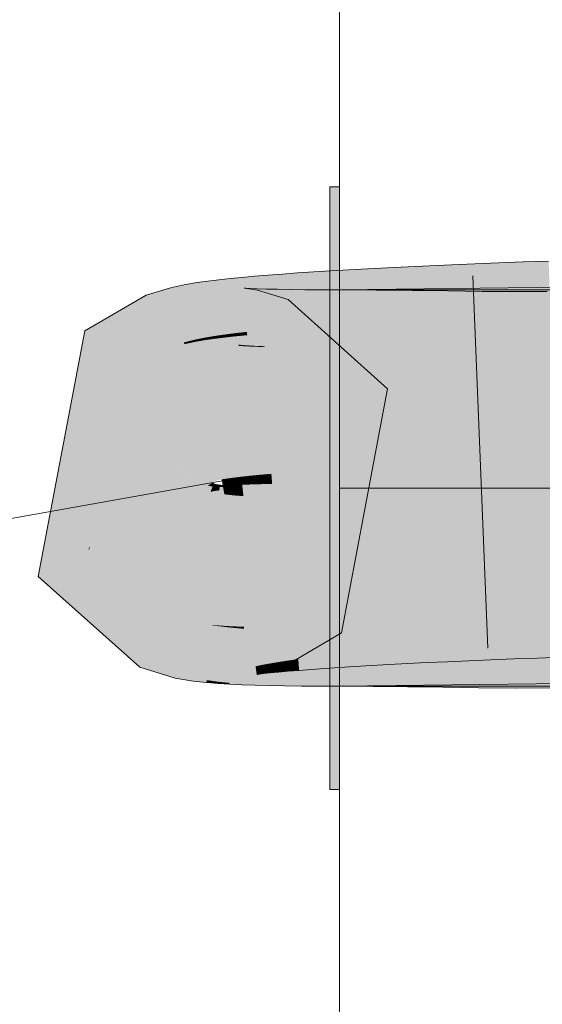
# Model space of a CAD drawing. Extents: x -620 to 300, y 62 to 1162.
# Tile 175 of 256: x 175.58 to 175.91, y 828.401 to 829.022. Entities that reach past the tile are written whole.
import ezdxf
from ezdxf.lldxf.tags import DXFTag

# ---------------------------------------------------------------- set-up
doc = ezdxf.new("R2010")
doc.units = 0
doc.layers.get('0').update_dxf_attribs({"lineweight": 13})
doc.layers.add('E_Detail_Linie_Text_Bem', color=7, linetype='Continuous', lineweight=13)
doc.layers.add('E_Leerrohr 25-A06G955E8I', color=7, linetype='Continuous', lineweight=9, true_color=0xff8000)
doc.layers.add('E_Leerrohr 25-Shading', color=7, linetype='Continuous', lineweight=9, true_color=0xff8000)
tags = doc.linetypes.add('STRICHPUNKT2-A06G955F8I', pattern=[12.7, 6.35, -3.175, 0, -3.175]).pattern_tags.tags
tags[10:11] = [DXFTag(74, 4), DXFTag(75, 0), DXFTag(340, '0'), DXFTag(46, 0.0), DXFTag(50, 0.0), DXFTag(44, 0.0), DXFTag(45, 0.0)]
tags[8:9] = [DXFTag(74, 4), DXFTag(75, 0), DXFTag(340, '0'), DXFTag(46, 0.0), DXFTag(50, 0.0), DXFTag(44, 0.0), DXFTag(45, 0.0)]
tags[6:7] = [DXFTag(74, 4), DXFTag(75, 0), DXFTag(340, '0'), DXFTag(46, 0.0), DXFTag(50, 0.0), DXFTag(44, 0.0), DXFTag(45, 0.0)]
tags[4:5] = [DXFTag(74, 4), DXFTag(75, 0), DXFTag(340, '0'), DXFTag(46, 0.0), DXFTag(50, 0.0), DXFTag(44, 0.0), DXFTag(45, 0.0)]

# ---------------------------------------------------------------- blocks, each defined once
blk = doc.blocks.new('Shading-A06G94UZ8I', base_point=(176.13742, 828.71082))
at = {"layer": 'E_Leerrohr 25-Shading', "color": 31, "true_color": 0xecb67f}
for points in [[(175.78162, 828.82617), (175.78162, 828.91663), (175.77562, 828.82623), (175.77562, 828.91663)], [(175.78162, 828.82617), (175.78162, 828.91663), (175.77562, 828.82623), (175.77562, 828.91663)], [(175.78162, 828.82617), (175.78162, 828.91663), (175.77562, 828.82623), (175.77562, 828.91663)], [(175.78162, 828.82617), (175.78162, 828.91663), (175.77562, 828.82623), (175.77562, 828.91663)], [(175.78162, 828.85162), (175.78162, 828.72662), (175.93163, 828.85162), (176.05663, 828.72662)], [(175.78162, 828.85162), (175.78162, 828.72662), (175.93163, 828.85162), (176.05663, 828.72662)], [(175.78162, 828.85162), (175.78162, 828.72662), (175.93163, 828.85162), (176.05663, 828.72662)], [(175.78162, 828.85162), (175.78162, 828.72662), (175.93163, 828.85162), (176.05663, 828.72662)], [(175.77562, 828.72662), (175.78162, 828.72662), (175.77562, 828.82623), (175.78162, 828.82617)], [(175.77562, 828.72662), (175.78162, 828.72662), (175.77562, 828.82623), (175.78162, 828.82617)], [(175.77562, 828.72662), (175.78162, 828.72662), (175.77562, 828.82623), (175.78162, 828.82617)], [(175.77562, 828.72662), (175.78162, 828.72662), (175.77562, 828.82623), (175.78162, 828.82617)], [(175.78162, 828.69409), (175.78162, 828.72662), (175.77562, 828.69409), (175.77562, 828.72662)], [(175.78162, 828.69409), (175.78162, 828.72662), (175.77562, 828.69409), (175.77562, 828.72662)], [(175.78162, 828.69409), (175.78162, 828.72662), (175.77562, 828.69409), (175.77562, 828.72662)], [(175.78162, 828.69409), (175.78162, 828.72662), (175.77562, 828.69409), (175.77562, 828.72662)], [(175.78162, 828.72662), (175.78162, 828.60162), (176.05663, 828.72662), (175.93163, 828.60162)], [(175.78162, 828.72662), (175.78162, 828.60162), (176.05663, 828.72662), (175.93163, 828.60162)], [(175.78162, 828.72662), (175.78162, 828.60162), (176.05663, 828.72662), (175.93163, 828.60162)], [(175.78162, 828.72662), (175.78162, 828.60162), (176.05663, 828.72662), (175.93163, 828.60162)], [(175.77562, 828.53662), (175.78162, 828.53662), (175.77562, 828.69409), (175.78162, 828.69409)], [(175.77562, 828.53662), (175.78162, 828.53662), (175.77562, 828.69409), (175.78162, 828.69409)], [(175.77562, 828.53662), (175.78162, 828.53662), (175.77562, 828.69409), (175.78162, 828.69409)], [(175.77562, 828.53662), (175.78162, 828.53662), (175.77562, 828.69409), (175.78162, 828.69409)]]:
    blk.add_solid(points, dxfattribs=at)
at = {"layer": 'E_Leerrohr 25-Shading', "color": 43, "true_color": 0xd7ab7f}
for points in [[(175.78763, 828.86426), (175.77629, 828.86359), (175.78955, 828.83051), (175.77834, 828.82977)], [(175.79955, 828.86493), (175.78763, 828.86426), (175.80135, 828.8313), (175.78955, 828.83051)], [(175.812, 828.86554), (175.79955, 828.86493), (175.81371, 828.83203), (175.80135, 828.8313)], [(175.8266, 828.8327), (175.825, 828.86621), (175.81371, 828.83203), (175.812, 828.86554)], [(175.84004, 828.83344), (175.83852, 828.86682), (175.8266, 828.8327), (175.825, 828.86621)], [(175.85399, 828.83411), (175.85257, 828.86743), (175.84004, 828.83344), (175.83852, 828.86682)], [(175.86845, 828.83478), (175.86711, 828.86804), (175.85399, 828.83411), (175.85257, 828.86743)], [(175.88341, 828.83545), (175.88214, 828.86865), (175.86845, 828.83478), (175.86711, 828.86804)], [(175.89885, 828.83606), (175.89766, 828.8692), (175.88341, 828.83545), (175.88214, 828.86865)], [(175.91364, 828.86981), (175.89766, 828.8692), (175.91475, 828.83673), (175.89885, 828.83575)], [(175.70554, 828.85797), (175.69872, 828.85712), (175.70947, 828.82343), (175.70322, 828.82257)], [(175.71262, 828.8587), (175.70554, 828.85797), (175.71614, 828.82428), (175.70947, 828.82343)], [(175.72011, 828.85944), (175.71262, 828.8587), (175.7233, 828.82513), (175.71614, 828.82428)], [(175.72807, 828.86017), (175.72011, 828.85944), (175.731, 828.82593), (175.7233, 828.82513)], [(175.73659, 828.86084), (175.72807, 828.86017), (175.73929, 828.82672), (175.731, 828.82593)], [(175.74565, 828.86157), (175.73659, 828.86084), (175.74815, 828.82745), (175.73929, 828.82672)], [(175.75529, 828.86224), (175.74565, 828.86157), (175.75763, 828.82825), (175.74815, 828.82745)], [(175.7655, 828.86292), (175.75529, 828.86224), (175.76768, 828.82904), (175.75763, 828.82825)], [(175.77629, 828.86359), (175.7655, 828.86292), (175.77834, 828.82977), (175.76768, 828.82904)], [(175.67073, 828.85162), (175.65965, 828.84821), (175.66045, 828.84607)], [(175.67233, 828.8139), (175.67513, 828.85291), (175.66623, 828.84918), (175.67073, 828.85162)], [(175.68353, 828.81842), (175.67513, 828.85291), (175.67236, 828.81433)], [(175.68449, 828.85492), (175.67513, 828.85291), (175.69092, 828.82031), (175.68353, 828.81842)], [(175.69189, 828.8562), (175.68449, 828.85492), (175.69716, 828.82153), (175.69092, 828.82031)], [(175.69872, 828.85712), (175.69189, 828.8562), (175.70322, 828.82257), (175.69716, 828.82153)], [(175.72153, 828.85272), (175.71805, 828.81628), (175.72325, 828.85254), (175.71831, 828.81628)], [(175.72003, 828.81683), (175.72253, 828.85266), (175.71812, 828.81708), (175.72153, 828.85272)], [(175.72325, 828.85254), (175.71831, 828.81628), (175.72992, 828.85138), (175.72232, 828.81555)], [(175.72356, 828.81659), (175.72543, 828.85248), (175.72003, 828.81683), (175.72253, 828.85266)], [(175.72992, 828.85138), (175.72232, 828.81555), (175.74924, 828.8454), (175.73552, 828.81146)], [(175.72844, 828.81628), (175.72983, 828.85229), (175.72356, 828.81659), (175.72543, 828.85248)], [(175.73451, 828.81604), (175.73557, 828.85211), (175.72844, 828.81628), (175.72983, 828.85229)], [(175.74174, 828.81531), (175.74251, 828.85193), (175.7345, 828.81549), (175.73557, 828.85211)], [(175.75008, 828.81519), (175.75061, 828.85181), (175.74174, 828.81531), (175.74251, 828.85193)], [(175.75952, 828.81506), (175.75984, 828.85168), (175.75008, 828.81519), (175.75061, 828.85181)], [(175.77002, 828.815), (175.77017, 828.85162), (175.75952, 828.81506), (175.75984, 828.85168)], [(175.78162, 828.815), (175.78162, 828.85162), (175.77002, 828.815), (175.77017, 828.85162)], [(175.78162, 828.815), (175.96519, 828.81726), (175.93163, 828.85345), (175.96484, 828.84009)], [(175.78162, 828.815), (175.93163, 828.85345), (175.78162, 828.85162)], [(175.78162, 828.85162), (175.78162, 828.815), (175.80492, 828.8515), (175.80463, 828.81488)], [(175.80492, 828.8515), (175.80463, 828.81488), (175.82777, 828.85126), (175.82732, 828.81464)], [(175.65965, 828.84821), (175.62094, 828.82568), (175.66045, 828.84607), (175.6311, 828.81372)], [(175.66867, 828.81177), (175.6602, 828.84583), (175.64227, 828.8006), (175.6311, 828.81372)], [(175.66045, 828.84607), (175.6602, 828.84583), (175.67233, 828.8139), (175.66867, 828.81177)], [(175.66623, 828.84918), (175.66045, 828.84607), (175.6709, 828.81775)], [(175.67233, 828.8139), (175.66623, 828.84918), (175.6709, 828.81775)], [(175.82777, 828.85126), (175.82732, 828.81464), (175.85011, 828.85089), (175.84964, 828.81433)], [(175.85011, 828.85089), (175.84964, 828.81433), (175.87198, 828.85065), (175.87163, 828.81403)], [(175.87198, 828.85065), (175.87163, 828.81403), (175.8934, 828.85052), (175.89333, 828.8139)], [(175.8934, 828.85052), (175.89333, 828.8139), (175.91269, 828.85052), (175.91353, 828.8139)], [(175.82671, 828.83063), (175.8266, 828.8327), (175.81383, 828.82953), (175.81371, 828.83203)], [(175.84012, 828.83173), (175.84004, 828.83344), (175.82671, 828.83063), (175.8266, 828.8327)], [(175.85405, 828.83276), (175.85399, 828.83411), (175.84012, 828.83173), (175.84004, 828.83344)], [(175.84012, 828.83173), (175.84018, 828.83026), (175.85405, 828.83276), (175.85413, 828.83087)], [(175.8685, 828.8338), (175.86845, 828.83478), (175.85405, 828.83276), (175.85399, 828.83411)], [(175.85405, 828.83276), (175.85413, 828.83087), (175.8685, 828.8338), (175.86859, 828.83148)], [(175.88344, 828.83478), (175.88341, 828.83545), (175.8685, 828.8338), (175.86845, 828.83478)], [(175.8685, 828.8338), (175.86859, 828.83148), (175.88344, 828.83478), (175.88354, 828.83209)], [(175.89885, 828.83575), (175.89885, 828.83606), (175.88344, 828.83478), (175.88341, 828.83545)], [(175.88344, 828.83478), (175.88354, 828.83209), (175.89885, 828.83575), (175.89897, 828.83264)], [(175.89885, 828.83575), (175.89897, 828.83264), (175.91475, 828.83673), (175.91486, 828.83319)], [(175.73929, 828.82672), (175.731, 828.82593), (175.73932, 828.82623), (175.73105, 828.82538)], [(175.73929, 828.82672), (175.73947, 828.82434), (175.74815, 828.82745), (175.74834, 828.82501)], [(175.74815, 828.82745), (175.74834, 828.82501), (175.75763, 828.82825), (175.7578, 828.82568)], [(175.75763, 828.82825), (175.7578, 828.82568), (175.76768, 828.82904), (175.76785, 828.82635)], [(175.76768, 828.82904), (175.76785, 828.82635), (175.77834, 828.82977), (175.7785, 828.82703)], [(175.77834, 828.82977), (175.7785, 828.82703), (175.78955, 828.83051), (175.78972, 828.8277)], [(175.78955, 828.83051), (175.78972, 828.8277), (175.80135, 828.8313), (175.80151, 828.82837)], [(175.80135, 828.8313), (175.80151, 828.82837), (175.81371, 828.83203), (175.81386, 828.82898)], [(175.81383, 828.82953), (175.81386, 828.82898), (175.82671, 828.83063), (175.82675, 828.82965)], [(175.82671, 828.83063), (175.82675, 828.82965), (175.84012, 828.83173), (175.84018, 828.83026)], [(175.68353, 828.81842), (175.68379, 828.81738), (175.69092, 828.82031), (175.69118, 828.81891)], [(175.69716, 828.82153), (175.69092, 828.82031), (175.6973, 828.82068), (175.69109, 828.8194)], [(175.69109, 828.8194), (175.69118, 828.81891), (175.6973, 828.82068), (175.6974, 828.82001)], [(175.70322, 828.82257), (175.69716, 828.82153), (175.70332, 828.82178), (175.6973, 828.82068)], [(175.6973, 828.82068), (175.6974, 828.82001), (175.70332, 828.82178), (175.70345, 828.8208)], [(175.70947, 828.82343), (175.70322, 828.82257), (175.70956, 828.82269), (175.70332, 828.82178)], [(175.70332, 828.82178), (175.70345, 828.8208), (175.70956, 828.82269), (175.70969, 828.82159)], [(175.71614, 828.82428), (175.70947, 828.82343), (175.7162, 828.82361), (175.70956, 828.82269)], [(175.70956, 828.82269), (175.70969, 828.82159), (175.7162, 828.82361), (175.71634, 828.82233)], [(175.7233, 828.82513), (175.71614, 828.82428), (175.72334, 828.82446), (175.7162, 828.82361)], [(175.7162, 828.82361), (175.71634, 828.82233), (175.72334, 828.82446), (175.72348, 828.823)], [(175.731, 828.82593), (175.7233, 828.82513), (175.73105, 828.82538), (175.72334, 828.82446)], [(175.72334, 828.82446), (175.72348, 828.823), (175.73105, 828.82538), (175.73119, 828.82367)], [(175.73105, 828.82538), (175.73119, 828.82367), (175.73932, 828.82623), (175.73947, 828.82434)], [(175.68379, 828.81738), (175.68353, 828.81842), (175.67233, 828.8139), (175.67236, 828.81433)], [(175.71805, 828.81628), (175.71999, 828.81616), (175.71812, 828.81708), (175.72003, 828.81683)], [(175.71999, 828.81616), (175.72353, 828.81592), (175.72003, 828.81683), (175.72356, 828.81659)], [(175.72353, 828.81592), (175.72841, 828.81573), (175.72356, 828.81659), (175.72844, 828.81628)], [(175.72841, 828.81573), (175.7345, 828.81549), (175.72844, 828.81628), (175.73451, 828.81604)], [(175.66867, 828.81177), (175.64227, 828.8006), (175.65977, 828.80658)], [(175.64227, 828.8006), (175.64467, 828.79779), (175.65977, 828.80658)], [(175.78293, 828.63525), (175.7592, 828.66315), (175.7462, 828.61371), (175.73352, 828.64801)], [(175.83533, 828.65112), (175.83524, 828.65308), (175.82292, 828.65076), (175.82283, 828.65247)], [(175.8483, 828.65143), (175.84821, 828.65369), (175.83533, 828.65112), (175.83524, 828.65308)], [(175.86182, 828.65173), (175.86171, 828.65424), (175.8483, 828.65143), (175.84821, 828.65369)], [(175.87585, 828.65198), (175.87573, 828.65485), (175.86182, 828.65173), (175.86171, 828.65424)], [(175.8904, 828.65222), (175.89027, 828.6554), (175.87585, 828.65198), (175.87573, 828.65485)], [(175.90533, 828.65533), (175.9053, 828.65594), (175.89029, 828.65491), (175.89027, 828.6554)], [(175.8904, 828.65222), (175.90544, 828.6524), (175.89029, 828.65491), (175.90533, 828.65533)], [(175.92084, 828.65576), (175.92082, 828.65649), (175.90533, 828.65533), (175.9053, 828.65594)], [(175.90544, 828.6524), (175.92094, 828.65253), (175.90533, 828.65533), (175.92084, 828.65576)], [(175.65866, 828.62109), (175.67876, 828.61035), (175.66893, 828.64655), (175.68561, 828.64258)], [(175.68561, 828.64258), (175.68561, 828.64264), (175.66893, 828.64655), (175.66934, 828.64758)], [(175.7462, 828.61371), (175.73352, 828.64801), (175.73433, 828.61005), (175.72566, 828.64563)], [(175.73431, 828.64642), (175.72974, 828.64594), (175.73744, 828.61591), (175.73326, 828.61517)], [(175.73984, 828.64697), (175.73431, 828.64642), (175.74263, 828.61676), (175.73744, 828.61591)], [(175.7462, 828.64752), (175.73984, 828.64697), (175.74873, 828.61774), (175.74263, 828.61676)], [(175.75336, 828.64813), (175.7462, 828.64752), (175.75568, 828.61871), (175.74873, 828.61774)], [(175.76126, 828.64874), (175.75336, 828.64813), (175.7634, 828.61969), (175.75568, 828.61871)], [(175.76993, 828.64874), (175.76988, 828.64935), (175.76129, 828.64825), (175.76126, 828.64874)], [(175.77185, 828.62073), (175.76993, 828.64874), (175.7634, 828.61969), (175.76129, 828.64825)], [(175.77925, 828.64917), (175.77921, 828.64996), (175.76993, 828.64874), (175.76988, 828.64935)], [(175.78101, 828.62177), (175.77925, 828.64917), (175.77185, 828.62073), (175.76993, 828.64874)], [(175.78923, 828.6496), (175.78917, 828.65057), (175.77925, 828.64917), (175.77921, 828.64996)], [(175.79085, 828.6228), (175.78923, 828.6496), (175.78101, 828.62177), (175.77925, 828.64917)], [(175.79985, 828.65002), (175.79977, 828.65118), (175.78923, 828.6496), (175.78917, 828.65057)], [(175.80135, 828.62384), (175.79985, 828.65002), (175.79085, 828.6228), (175.78923, 828.6496)], [(175.81108, 828.65039), (175.811, 828.65186), (175.79985, 828.65002), (175.79977, 828.65118)], [(175.81245, 828.62494), (175.81108, 828.65039), (175.80135, 828.62384), (175.79985, 828.65002)], [(175.82292, 828.65076), (175.82283, 828.65247), (175.81108, 828.65039), (175.811, 828.65186)], [(175.82417, 828.62598), (175.82292, 828.65076), (175.81245, 828.62494), (175.81108, 828.65039)], [(175.83649, 828.62701), (175.83533, 828.65112), (175.82417, 828.62598), (175.82292, 828.65076)], [(175.84937, 828.62805), (175.8483, 828.65143), (175.83649, 828.62701), (175.83533, 828.65112)], [(175.86279, 828.62903), (175.86182, 828.65173), (175.84937, 828.62805), (175.8483, 828.65143)], [(175.87674, 828.63), (175.87585, 828.65198), (175.86279, 828.62903), (175.86182, 828.65173)], [(175.8912, 828.63098), (175.8904, 828.65222), (175.87674, 828.63), (175.87585, 828.65198)], [(175.90617, 828.63196), (175.90544, 828.6524), (175.8912, 828.63098), (175.8904, 828.65222)], [(175.92162, 828.63287), (175.92094, 828.65253), (175.90617, 828.63196), (175.90544, 828.6524)], [(175.68977, 828.60706), (175.69441, 828.64111), (175.67876, 828.61035), (175.68561, 828.64264)], [(175.68977, 828.60706), (175.69473, 828.60608), (175.69432, 828.64044)], [(175.69473, 828.60608), (175.69441, 828.64111), (175.69432, 828.64044)], [(175.69473, 828.60608), (175.69792, 828.60547), (175.69441, 828.64111), (175.70125, 828.64032)], [(175.70764, 828.63922), (175.70767, 828.63977), (175.70122, 828.64008), (175.70125, 828.64032)], [(175.73433, 828.61005), (175.72566, 828.64563), (175.73015, 828.60913), (175.72346, 828.64514)], [(175.72623, 828.64551), (175.72398, 828.6452), (175.73026, 828.6145), (175.72871, 828.61414)], [(175.72974, 828.64594), (175.72623, 828.64551), (175.73326, 828.61517), (175.73026, 828.6145)], [(175.96793, 828.6405), (175.78162, 828.60162), (175.96825, 828.61902), (175.9348, 828.6048)], [(175.78162, 828.60162), (175.96793, 828.6405), (175.78162, 828.63818)], [(175.69792, 828.60547), (175.70522, 828.60443), (175.70122, 828.64008), (175.70764, 828.63922)], [(175.70522, 828.60443), (175.71248, 828.6037), (175.70764, 828.63922), (175.71429, 828.63849)], [(175.71429, 828.63849), (175.71434, 828.6394), (175.70764, 828.63922), (175.70767, 828.63977)], [(175.71245, 828.60284), (175.72011, 828.60248), (175.71429, 828.63849), (175.72148, 828.63788)], [(175.72148, 828.63788), (175.72153, 828.6391), (175.71429, 828.63849), (175.71434, 828.6394)], [(175.72011, 828.60248), (175.72835, 828.60223), (175.72148, 828.63788), (175.72935, 828.63733)], [(175.72935, 828.63733), (175.7294, 828.63879), (175.72148, 828.63788), (175.72153, 828.6391)], [(175.72835, 828.60223), (175.73729, 828.60199), (175.72935, 828.63733), (175.73802, 828.63678)], [(175.73802, 828.63678), (175.73805, 828.63861), (175.72935, 828.63733), (175.7294, 828.63879)], [(175.74704, 828.60181), (175.74756, 828.63843), (175.73729, 828.60199), (175.73805, 828.63861)], [(175.75764, 828.60168), (175.75797, 828.63831), (175.74704, 828.60181), (175.74756, 828.63843)], [(175.76917, 828.60162), (175.7693, 828.63824), (175.75764, 828.60168), (175.75797, 828.63831)], [(175.78162, 828.60162), (175.78162, 828.63818), (175.76917, 828.60162), (175.7693, 828.63824)], [(175.78162, 828.63818), (175.78162, 828.60162), (175.80321, 828.63812), (175.80292, 828.6015)], [(175.80321, 828.63812), (175.80292, 828.6015), (175.82507, 828.63788), (175.82462, 828.60126)], [(175.82507, 828.63788), (175.82462, 828.60126), (175.84731, 828.63757), (175.84682, 828.60095)], [(175.84731, 828.63757), (175.84682, 828.60095), (175.8699, 828.63727), (175.86955, 828.60065)], [(175.8699, 828.63727), (175.86955, 828.60065), (175.89293, 828.63708), (175.89284, 828.60052)], [(175.89293, 828.63708), (175.89284, 828.60052), (175.91759, 828.63721), (175.91843, 828.60059)], [(175.83649, 828.62701), (175.83699, 828.61652), (175.84937, 828.62805), (175.84985, 828.61707)], [(175.84937, 828.62805), (175.84985, 828.61707), (175.86279, 828.62903), (175.86328, 828.61768)], [(175.86279, 828.62903), (175.86328, 828.61768), (175.87674, 828.63), (175.87721, 828.61829)], [(175.87674, 828.63), (175.87721, 828.61829), (175.8912, 828.63098), (175.89168, 828.61884)], [(175.8912, 828.63098), (175.89168, 828.61884), (175.90617, 828.63196), (175.90662, 828.61938)], [(175.90617, 828.63196), (175.90662, 828.61938), (175.92162, 828.63287), (175.92204, 828.61993)], [(175.77185, 828.62073), (175.77238, 828.61279), (175.78101, 828.62177), (175.78156, 828.6134)], [(175.78101, 828.62177), (175.78156, 828.6134), (175.79085, 828.6228), (175.79138, 828.61401)], [(175.79085, 828.6228), (175.79138, 828.61401), (175.80135, 828.62384), (175.80186, 828.61462)], [(175.80135, 828.62384), (175.80186, 828.61462), (175.81245, 828.62494), (175.81297, 828.6153)], [(175.81245, 828.62494), (175.81297, 828.6153), (175.82417, 828.62598), (175.82469, 828.61591)], [(175.82417, 828.62598), (175.82469, 828.61591), (175.83649, 828.62701), (175.83699, 828.61652)], [(175.65564, 828.61359), (175.67801, 828.60681), (175.65866, 828.62109), (175.67876, 828.61035)], [(175.73326, 828.61517), (175.73389, 828.60956), (175.73744, 828.61591), (175.73804, 828.61005)], [(175.73744, 828.61591), (175.73804, 828.61005), (175.74263, 828.61676), (175.74321, 828.61053)], [(175.74263, 828.61676), (175.74321, 828.61053), (175.74873, 828.61774), (175.7493, 828.61108)], [(175.74873, 828.61774), (175.7493, 828.61108), (175.75568, 828.61871), (175.75623, 828.61163)], [(175.75568, 828.61871), (175.75623, 828.61163), (175.7634, 828.61969), (175.76395, 828.61224)], [(175.7634, 828.61969), (175.76395, 828.61224), (175.77185, 828.62073), (175.77238, 828.61279)], [(175.67801, 828.60681), (175.68947, 828.60486), (175.67876, 828.61035), (175.68977, 828.60706)], [(175.72871, 828.61414), (175.72949, 828.60901), (175.73026, 828.6145), (175.73094, 828.60919)], [(175.73026, 828.6145), (175.73094, 828.60919), (175.73326, 828.61517), (175.73389, 828.60956)], [(175.68947, 828.60486), (175.69777, 828.60388), (175.68977, 828.60706), (175.69792, 828.60547)], [(175.69777, 828.60388), (175.70512, 828.60327), (175.69792, 828.60547), (175.70522, 828.60443)], [(175.70512, 828.60327), (175.71245, 828.60284), (175.70522, 828.60443), (175.71248, 828.6037)], [(175.78162, 828.60162), (175.93163, 828.60339), (175.9348, 828.6048)]]:
    blk.add_solid(points, dxfattribs=at)
at = {"layer": 'E_Leerrohr 25-Shading', "color": 43, "true_color": 0xd6ab7f}
for points in [[(175.74924, 828.8454), (175.73552, 828.81146), (175.81189, 828.78912), (175.77963, 828.77179)], [(175.59164, 828.67084), (175.65564, 828.61359), (175.62306, 828.68774), (175.65866, 828.62109)], [(175.62306, 828.68774), (175.63986, 828.67389), (175.62389, 828.68817)], [(175.62306, 828.68774), (175.65866, 828.62109), (175.63986, 828.67389), (175.66893, 828.64655)], [(175.66893, 828.64655), (175.66934, 828.64758), (175.63986, 828.67389)]]:
    blk.add_solid(points, dxfattribs=at)
at = {"layer": 'E_Leerrohr 25-Shading', "color": 31, "true_color": 0xfabd7f}
for points in [[(175.89897, 828.83264), (175.90215, 828.74432), (175.91486, 828.83319), (175.91783, 828.74487)], [(175.76785, 828.82635), (175.77353, 828.73816), (175.7785, 828.82703), (175.78383, 828.73883)], [(175.7785, 828.82703), (175.78383, 828.73883), (175.78972, 828.8277), (175.79475, 828.73944)], [(175.78972, 828.8277), (175.79475, 828.73944), (175.80151, 828.82837), (175.80626, 828.74011)], [(175.80151, 828.82837), (175.80626, 828.74011), (175.81386, 828.82898), (175.81834, 828.74072)], [(175.82675, 828.82965), (175.81386, 828.82898), (175.82687, 828.82721), (175.81392, 828.82764)], [(175.81392, 828.82764), (175.81834, 828.74072), (175.82687, 828.82721), (175.83099, 828.74133)], [(175.82675, 828.82965), (175.83099, 828.74133), (175.84018, 828.83026), (175.84419, 828.74194)], [(175.84018, 828.83026), (175.84419, 828.74194), (175.85413, 828.83087), (175.85793, 828.74255)], [(175.85413, 828.83087), (175.85793, 828.74255), (175.86859, 828.83148), (175.87216, 828.74316)], [(175.86859, 828.83148), (175.87216, 828.74316), (175.88354, 828.83209), (175.8869, 828.74371)], [(175.88354, 828.83209), (175.8869, 828.74371), (175.89897, 828.83264), (175.90215, 828.74432)], [(175.6974, 828.82001), (175.71069, 828.7326), (175.70345, 828.8208), (175.71483, 828.73315)], [(175.70345, 828.8208), (175.71483, 828.73315), (175.70969, 828.82159), (175.71971, 828.73376)], [(175.70969, 828.82159), (175.71971, 828.73376), (175.71634, 828.82233), (175.72533, 828.73438)], [(175.71634, 828.82233), (175.72533, 828.73438), (175.72348, 828.823), (175.73166, 828.73499)], [(175.72348, 828.823), (175.73166, 828.73499), (175.73119, 828.82367), (175.73869, 828.7356)], [(175.73119, 828.82367), (175.73869, 828.7356), (175.73947, 828.82434), (175.74641, 828.73627)], [(175.73947, 828.82434), (175.74641, 828.73627), (175.74834, 828.82501), (175.75481, 828.73688)], [(175.74834, 828.82501), (175.75481, 828.73688), (175.7578, 828.82568), (175.76384, 828.73755)], [(175.7578, 828.82568), (175.76384, 828.73755), (175.76785, 828.82635), (175.77353, 828.73816)], [(175.68196, 828.81683), (175.67233, 828.8139), (175.68779, 828.77197)], [(175.68379, 828.81738), (175.68196, 828.81683), (175.70293, 828.73096), (175.68779, 828.77197)], [(175.68379, 828.81738), (175.70473, 828.73151), (175.69118, 828.81891), (175.70732, 828.73206)], [(175.68379, 828.81738), (175.70293, 828.73096), (175.70473, 828.73151)], [(175.69118, 828.81891), (175.70732, 828.73206), (175.6974, 828.82001), (175.71069, 828.7326)], [(175.71384, 828.72797), (175.71999, 828.81616), (175.70964, 828.72833), (175.71805, 828.81628)], [(175.71893, 828.72766), (175.72353, 828.81592), (175.71384, 828.72797), (175.71999, 828.81616)], [(175.72498, 828.72742), (175.72841, 828.81573), (175.71893, 828.72766), (175.72353, 828.81592)], [(175.73195, 828.72717), (175.7345, 828.81549), (175.72498, 828.72742), (175.72841, 828.81573)], [(175.7399, 828.72699), (175.74174, 828.81531), (175.73195, 828.72717), (175.7345, 828.81549)], [(175.74883, 828.72681), (175.75008, 828.81519), (175.7399, 828.72699), (175.74174, 828.81531)], [(175.75874, 828.72668), (175.75952, 828.81506), (175.74883, 828.72681), (175.75008, 828.81519)], [(175.76967, 828.72662), (175.77002, 828.815), (175.75874, 828.72668), (175.75952, 828.81506)], [(175.78162, 828.72662), (175.78162, 828.815), (175.76967, 828.72662), (175.77002, 828.815)], [(175.96657, 828.72888), (175.96519, 828.81726), (175.78162, 828.72662), (175.78162, 828.815)], [(175.78162, 828.815), (175.78162, 828.72662), (175.80463, 828.81488), (175.80392, 828.7265)], [(175.80463, 828.81488), (175.80392, 828.7265), (175.82732, 828.81464), (175.82619, 828.72626)], [(175.82732, 828.81464), (175.82619, 828.72626), (175.84964, 828.81433), (175.84846, 828.72595)], [(175.84964, 828.81433), (175.84846, 828.72595), (175.87163, 828.81403), (175.87077, 828.72565)], [(175.87163, 828.81403), (175.87077, 828.72565), (175.89333, 828.8139), (175.89313, 828.72552)], [(175.89333, 828.8139), (175.89313, 828.72552), (175.91353, 828.8139), (175.91556, 828.72552)], [(175.80664, 828.73303), (175.80626, 828.74011), (175.79514, 828.7326), (175.79475, 828.73944)], [(175.81871, 828.73346), (175.81834, 828.74072), (175.80664, 828.73303), (175.80626, 828.74011)], [(175.83136, 828.73389), (175.83099, 828.74133), (175.81871, 828.73346), (175.81834, 828.74072)], [(175.84454, 828.73431), (175.84419, 828.74194), (175.83136, 828.73389), (175.83099, 828.74133)], [(175.85826, 828.73474), (175.85793, 828.74255), (175.84454, 828.73431), (175.84419, 828.74194)], [(175.87248, 828.73517), (175.87216, 828.74316), (175.85826, 828.73474), (175.85793, 828.74255)], [(175.88722, 828.7356), (175.8869, 828.74371), (175.87248, 828.73517), (175.87216, 828.74316)], [(175.90244, 828.73602), (175.90215, 828.74432), (175.88722, 828.7356), (175.8869, 828.74371)], [(175.91812, 828.73639), (175.91783, 828.74487), (175.90244, 828.73602), (175.90215, 828.74432)], [(175.72008, 828.73059), (175.71971, 828.73376), (175.71519, 828.73041), (175.71483, 828.73315)], [(175.72569, 828.73083), (175.72533, 828.73438), (175.72008, 828.73059), (175.71971, 828.73376)], [(175.73203, 828.73108), (175.73166, 828.73499), (175.72569, 828.73083), (175.72533, 828.73438)], [(175.73906, 828.73132), (175.73869, 828.7356), (175.73203, 828.73108), (175.73166, 828.73499)], [(175.74678, 828.73151), (175.74641, 828.73627), (175.73906, 828.73132), (175.73869, 828.7356)], [(175.75523, 828.73096), (175.75481, 828.73688), (175.74686, 828.73053), (175.74641, 828.73627)], [(175.76427, 828.73132), (175.76384, 828.73755), (175.75523, 828.73096), (175.75481, 828.73688)], [(175.77394, 828.73175), (175.77353, 828.73816), (175.76427, 828.73132), (175.76384, 828.73755)], [(175.78424, 828.73218), (175.78383, 828.73883), (175.77394, 828.73175), (175.77353, 828.73816)], [(175.79514, 828.7326), (175.79475, 828.73944), (175.78424, 828.73218), (175.78383, 828.73883)], [(175.81885, 828.73071), (175.81871, 828.73346), (175.80678, 828.73053), (175.80664, 828.73303)], [(175.8315, 828.7309), (175.83136, 828.73389), (175.81885, 828.73071), (175.81871, 828.73346)], [(175.84468, 828.73108), (175.84454, 828.73431), (175.8315, 828.7309), (175.83136, 828.73389)], [(175.8584, 828.73126), (175.85826, 828.73474), (175.84468, 828.73108), (175.84454, 828.73431)], [(175.87263, 828.73145), (175.87248, 828.73517), (175.8584, 828.73126), (175.85826, 828.73474)], [(175.88737, 828.73163), (175.88722, 828.7356), (175.87263, 828.73145), (175.87248, 828.73517)], [(175.90259, 828.73181), (175.90244, 828.73602), (175.88737, 828.73163), (175.88722, 828.7356)], [(175.91827, 828.73193), (175.91812, 828.73639), (175.90259, 828.73181), (175.90244, 828.73602)], [(175.70163, 828.72748), (175.7003, 828.72424), (175.7036, 828.72736), (175.70305, 828.72479)], [(175.70616, 828.72723), (175.7003, 828.68427), (175.70953, 828.72711), (175.70763, 828.70721)], [(175.70125, 828.64032), (175.70767, 828.63977), (175.70953, 828.72711), (175.71376, 828.72699)], [(175.7036, 828.72736), (175.70396, 828.72906), (175.70163, 828.72748), (175.70244, 828.72949)], [(175.7036, 828.72736), (175.70305, 828.72479), (175.70616, 828.72723), (175.70587, 828.7251)], [(175.70616, 828.72723), (175.70636, 828.7287), (175.7036, 828.72736), (175.70396, 828.72906)], [(175.70953, 828.72711), (175.70964, 828.72833), (175.70616, 828.72723), (175.70636, 828.7287)], [(175.71106, 828.73016), (175.71069, 828.7326), (175.70772, 828.72992), (175.70732, 828.73206)], [(175.71434, 828.6394), (175.71893, 828.72766), (175.70767, 828.63977), (175.71384, 828.72797)], [(175.71133, 828.72839), (175.71106, 828.73016), (175.70804, 828.72821), (175.70772, 828.72992)], [(175.71133, 828.72839), (175.70804, 828.72821), (175.71227, 828.72229), (175.70906, 828.72266)], [(175.71376, 828.72699), (175.71384, 828.72797), (175.70953, 828.72711), (175.70964, 828.72833)], [(175.71519, 828.73041), (175.71483, 828.73315), (175.71106, 828.73016), (175.71069, 828.7326)], [(175.71544, 828.72852), (175.71519, 828.73041), (175.71133, 828.72839), (175.71106, 828.73016)], [(175.71544, 828.72852), (175.71133, 828.72839), (175.71629, 828.72186), (175.71227, 828.72229)], [(175.72153, 828.6391), (175.72498, 828.72742), (175.71434, 828.6394), (175.71893, 828.72766)], [(175.72029, 828.7287), (175.72008, 828.73059), (175.71544, 828.72852), (175.71519, 828.73041)], [(175.72029, 828.7287), (175.71544, 828.72852), (175.72112, 828.7215), (175.71629, 828.72186)], [(175.72589, 828.72888), (175.72569, 828.73083), (175.72029, 828.7287), (175.72008, 828.73059)], [(175.72589, 828.72888), (175.72029, 828.7287), (175.72668, 828.72107), (175.72112, 828.7215)], [(175.7294, 828.63879), (175.73195, 828.72717), (175.72153, 828.6391), (175.72498, 828.72742)], [(175.73221, 828.72906), (175.73203, 828.73108), (175.72589, 828.72888), (175.72569, 828.73083)], [(175.73221, 828.72906), (175.72589, 828.72888), (175.73299, 828.72064), (175.72668, 828.72107)], [(175.73805, 828.63861), (175.7399, 828.72699), (175.7294, 828.63879), (175.73195, 828.72717)], [(175.73923, 828.72925), (175.73906, 828.73132), (175.73221, 828.72906), (175.73203, 828.73108)], [(175.73923, 828.72925), (175.73221, 828.72906), (175.74001, 828.72015), (175.73299, 828.72064)], [(175.74695, 828.72943), (175.74678, 828.73151), (175.73923, 828.72925), (175.73906, 828.73132)], [(175.74695, 828.72943), (175.73923, 828.72925), (175.74771, 828.71973), (175.74001, 828.72015)], [(175.75533, 828.72961), (175.75523, 828.73096), (175.74695, 828.72943), (175.74686, 828.73053)], [(175.75533, 828.72961), (175.74695, 828.72943), (175.75609, 828.7193), (175.74771, 828.71973)], [(175.76437, 828.7298), (175.76427, 828.73132), (175.75533, 828.72961), (175.75523, 828.73096)], [(175.76437, 828.7298), (175.75533, 828.72961), (175.76512, 828.71881), (175.75609, 828.7193)], [(175.77405, 828.72998), (175.77394, 828.73175), (175.76437, 828.7298), (175.76427, 828.73132)], [(175.77405, 828.72998), (175.76437, 828.7298), (175.7748, 828.71838), (175.76512, 828.71881)], [(175.78436, 828.73016), (175.78424, 828.73218), (175.77405, 828.72998), (175.77394, 828.73175)], [(175.78436, 828.73016), (175.77405, 828.72998), (175.7851, 828.71796), (175.7748, 828.71838)], [(175.96658, 828.72723), (175.96657, 828.72888), (175.78162, 828.72662)], [(175.78162, 828.63818), (175.96793, 828.6405), (175.78162, 828.72662), (175.96658, 828.72723)], [(175.79527, 828.73035), (175.79514, 828.7326), (175.78436, 828.73016), (175.78424, 828.73218)], [(175.79527, 828.73035), (175.78436, 828.73016), (175.79601, 828.71747), (175.7851, 828.71796)], [(175.80678, 828.73053), (175.80664, 828.73303), (175.79527, 828.73035), (175.79514, 828.7326)], [(175.80678, 828.73053), (175.79527, 828.73035), (175.8075, 828.71704), (175.79601, 828.71747)], [(175.81885, 828.73071), (175.80678, 828.73053), (175.81956, 828.71661), (175.8075, 828.71704)], [(175.8315, 828.7309), (175.81885, 828.73071), (175.8322, 828.71613), (175.81956, 828.71661)], [(175.84468, 828.73108), (175.8315, 828.7309), (175.84538, 828.7157), (175.8322, 828.71613)], [(175.8584, 828.73126), (175.84468, 828.73108), (175.85909, 828.71527), (175.84538, 828.7157)], [(175.87263, 828.73145), (175.8584, 828.73126), (175.87331, 828.71484), (175.85909, 828.71527)], [(175.88737, 828.73163), (175.87263, 828.73145), (175.88803, 828.71448), (175.87331, 828.71484)], [(175.90259, 828.73181), (175.88737, 828.73163), (175.90323, 828.71405), (175.88803, 828.71448)], [(175.91827, 828.73193), (175.90259, 828.73181), (175.91888, 828.71368), (175.90323, 828.71405)], [(175.7003, 828.72424), (175.66934, 828.64758), (175.70305, 828.72479), (175.68561, 828.64264)], [(175.70587, 828.7251), (175.70305, 828.72479), (175.6859, 828.64258), (175.68561, 828.64264)], [(175.70587, 828.7251), (175.6859, 828.64258), (175.7003, 828.68427)], [(175.70906, 828.72266), (175.72346, 828.64514), (175.71227, 828.72229), (175.72398, 828.6452)], [(175.71227, 828.72229), (175.72398, 828.6452), (175.71629, 828.72186), (175.72623, 828.64551)], [(175.71629, 828.72186), (175.72623, 828.64551), (175.72112, 828.7215), (175.72974, 828.64594)], [(175.72112, 828.7215), (175.72974, 828.64594), (175.72668, 828.72107), (175.73431, 828.64642)], [(175.72668, 828.72107), (175.73431, 828.64642), (175.73299, 828.72064), (175.73984, 828.64697)], [(175.74756, 828.63843), (175.74883, 828.72681), (175.73805, 828.63861), (175.7399, 828.72699)], [(175.75797, 828.63831), (175.75874, 828.72668), (175.74756, 828.63843), (175.74883, 828.72681)], [(175.7693, 828.63824), (175.76967, 828.72662), (175.75797, 828.63831), (175.75874, 828.72668)], [(175.78162, 828.63818), (175.78162, 828.72662), (175.7693, 828.63824), (175.76967, 828.72662)], [(175.78162, 828.72662), (175.78162, 828.63818), (175.80392, 828.7265), (175.80321, 828.63812)], [(175.80392, 828.7265), (175.80321, 828.63812), (175.82619, 828.72626), (175.82507, 828.63788)], [(175.84846, 828.72595), (175.82619, 828.72626), (175.84732, 828.63934), (175.82509, 828.63892)], [(175.87077, 828.72565), (175.84846, 828.72595), (175.86992, 828.63898), (175.84731, 828.63837)], [(175.89313, 828.72552), (175.87077, 828.72565), (175.89293, 828.63953), (175.86992, 828.63898)], [(175.91556, 828.72552), (175.89313, 828.72552), (175.91751, 828.64001), (175.89293, 828.63953)], [(175.73299, 828.72064), (175.73984, 828.64697), (175.74001, 828.72015), (175.7462, 828.64752)], [(175.74001, 828.72015), (175.7462, 828.64752), (175.74771, 828.71973), (175.75336, 828.64813)], [(175.74771, 828.71973), (175.75336, 828.64813), (175.75609, 828.7193), (175.76126, 828.64874)], [(175.75609, 828.7193), (175.76126, 828.64874), (175.76512, 828.71881), (175.76988, 828.64935)], [(175.76512, 828.71881), (175.76988, 828.64935), (175.7748, 828.71838), (175.77921, 828.64996)], [(175.7748, 828.71838), (175.77921, 828.64996), (175.7851, 828.71796), (175.78917, 828.65057)], [(175.7851, 828.71796), (175.78917, 828.65057), (175.79601, 828.71747), (175.79977, 828.65118)], [(175.79601, 828.71747), (175.79977, 828.65118), (175.8075, 828.71704), (175.811, 828.65186)], [(175.8075, 828.71704), (175.811, 828.65186), (175.81956, 828.71661), (175.82283, 828.65247)], [(175.81956, 828.71661), (175.82283, 828.65247), (175.8322, 828.71613), (175.83524, 828.65308)], [(175.8322, 828.71613), (175.83524, 828.65308), (175.84538, 828.7157), (175.84821, 828.65369)], [(175.84538, 828.7157), (175.84821, 828.65369), (175.85909, 828.71527), (175.86171, 828.65424)], [(175.85909, 828.71527), (175.86171, 828.65424), (175.87331, 828.71484), (175.87573, 828.65485)], [(175.87331, 828.71484), (175.87573, 828.65485), (175.88803, 828.71448), (175.89027, 828.6554)], [(175.88803, 828.71448), (175.89027, 828.6554), (175.90323, 828.71405), (175.9053, 828.65594)], [(175.90323, 828.71405), (175.9053, 828.65594), (175.91888, 828.71368), (175.92082, 828.65649)], [(175.7003, 828.68427), (175.69441, 828.64111), (175.70763, 828.70721), (175.70125, 828.64032)], [(175.6859, 828.64258), (175.69441, 828.64111), (175.7003, 828.68427)], [(175.82509, 828.63892), (175.82507, 828.63788), (175.84732, 828.63934), (175.84731, 828.63757)], [(175.84731, 828.63837), (175.84731, 828.63757), (175.86992, 828.63898), (175.8699, 828.63727)], [(175.86992, 828.63898), (175.8699, 828.63727), (175.89293, 828.63953), (175.89293, 828.63708)], [(175.89293, 828.63953), (175.89293, 828.63708), (175.91751, 828.64001), (175.91759, 828.63721)]]:
    blk.add_solid(points, dxfattribs=at)
at = {"layer": 'E_Leerrohr 25-Shading', "color": 43, "true_color": 0xd2a97f}
for points in [[(175.62306, 828.68774), (175.62094, 828.82568), (175.59164, 828.67084)], [(175.6311, 828.81372), (175.62094, 828.82568), (175.63678, 828.77283), (175.63632, 828.76971)], [(175.62306, 828.68774), (175.6263, 828.70392), (175.62094, 828.82568), (175.63632, 828.76971)], [(175.6311, 828.81372), (175.63737, 828.76849), (175.64227, 828.8006)], [(175.63737, 828.76849), (175.63811, 828.76318), (175.64227, 828.8006), (175.64467, 828.79779)], [(175.81189, 828.78912), (175.77963, 828.77179), (175.78293, 828.63525), (175.7592, 828.66315)], [(175.63632, 828.76971), (175.63811, 828.76318), (175.63678, 828.77283)], [(175.6263, 828.70392), (175.63811, 828.76318), (175.63632, 828.76971)], [(175.62424, 828.69), (175.63811, 828.76318), (175.62415, 828.68982), (175.6263, 828.70392)], [(175.6263, 828.70392), (175.62306, 828.68774), (175.62415, 828.68982)], [(175.62306, 828.68774), (175.62389, 828.68817), (175.62424, 828.69)]]:
    blk.add_solid(points, dxfattribs=at)
at = {"layer": 'E_Leerrohr 25-Shading', "color": 31, "true_color": 0xf9bc7f}
for points in [[(175.66867, 828.81177), (175.64467, 828.79779), (175.68336, 828.75226)], [(175.67233, 828.8139), (175.66867, 828.81177), (175.70193, 828.73047), (175.68336, 828.75226)], [(175.68779, 828.77197), (175.67233, 828.8139), (175.68867, 828.76782)], [(175.70293, 828.73096), (175.68779, 828.77197), (175.70193, 828.73047), (175.68867, 828.76782)], [(175.69841, 828.72815), (175.65125, 828.70282), (175.70163, 828.72748), (175.7003, 828.72424)], [(175.70163, 828.72748), (175.70244, 828.72949), (175.69841, 828.72815), (175.70177, 828.72998)], [(175.65125, 828.70282), (175.62389, 828.68817), (175.7003, 828.72424), (175.66934, 828.64758)]]:
    blk.add_solid(points, dxfattribs=at)
at = {"layer": 'E_Leerrohr 25-Shading', "color": 31, "true_color": 0xf5ba7f}
for points in [[(175.6842, 828.75085), (175.64467, 828.79779), (175.69783, 828.72852), (175.63811, 828.76318)], [(175.68336, 828.75226), (175.64467, 828.79779), (175.6842, 828.75085)], [(175.69841, 828.72815), (175.63811, 828.76318), (175.65125, 828.70282), (175.62424, 828.69)], [(175.70193, 828.73047), (175.68336, 828.75226), (175.70177, 828.72998), (175.6842, 828.75085)], [(175.70177, 828.72998), (175.6842, 828.75085), (175.69841, 828.72815), (175.69783, 828.72852)], [(175.62424, 828.69), (175.62389, 828.68817), (175.65125, 828.70282)]]:
    blk.add_solid(points, dxfattribs=at)
blk = doc.blocks.new('Referenz-A06G955K8I')
at = {"layer": 'E_Detail_Linie_Text_Bem', "linetype": 'Continuous', "ltscale": 0.13}
blk.add_line((175.78162, 817.92651), (175.78162, 829.72651), dxfattribs=at)
at = {"layer": 'E_Detail_Linie_Text_Bem', "color": 0, "linetype": 'Continuous', "ltscale": 0.13}
blk.add_line((173.9331, 828.41413), (175.72305, 828.73394), dxfattribs=at)
at = {"layer": 'E_Leerrohr 25-A06G955E8I', "linetype": 'Continuous', "ltscale": 0.13}
for p, q in [((175.78162, 828.9166), (175.77562, 828.9166)), ((175.77562, 828.8053), (175.77562, 828.9166)), ((175.78162, 828.9166), (175.77562, 828.9166)), ((175.77562, 828.8053), (175.77562, 828.9166)), ((175.78162, 828.9166), (175.77562, 828.9166)), ((175.77562, 828.8053), (175.77562, 828.9166)), ((175.78162, 828.9166), (175.77562, 828.9166)), ((175.77562, 828.8053), (175.77562, 828.9166)), ((175.78162, 828.8053), (175.78162, 828.9166)), ((175.78162, 828.8053), (175.78162, 828.9166)), ((175.78162, 828.8053), (175.78162, 828.9166)), ((175.78162, 828.8053), (175.78162, 828.9166)), ((175.77629, 828.86358), (175.78763, 828.86425)), ((175.78763, 828.86425), (175.79954, 828.86491)), ((175.79954, 828.86491), (175.812, 828.86556)), ((175.812, 828.86556), (175.825, 828.8662)), ((175.825, 828.8662), (175.83852, 828.86683)), ((175.83852, 828.86683), (175.85256, 828.86745)), ((175.85256, 828.86745), (175.86711, 828.86806)), ((175.86711, 828.86806), (175.88214, 828.86865)), ((175.88214, 828.86865), (175.89765, 828.86923)), ((175.89765, 828.86923), (175.91363, 828.86978)), ((175.69872, 828.85713), (175.70553, 828.85796)), ((175.70553, 828.85796), (175.71261, 828.85873)), ((175.71261, 828.85873), (175.7201, 828.85945)), ((175.7201, 828.85945), (175.72808, 828.86016)), ((175.72808, 828.86016), (175.73659, 828.86086)), ((175.73659, 828.86086), (175.74566, 828.86155)), ((175.74566, 828.86155), (175.7553, 828.86223)), ((175.7553, 828.86223), (175.7655, 828.86291)), ((175.7655, 828.86291), (175.77629, 828.86358)), ((175.87537, 828.62569), (175.8658, 828.8605)), ((175.65965, 828.84823), (175.67513, 828.85293)), ((175.67513, 828.85293), (175.68449, 828.85493)), ((175.68449, 828.85493), (175.6919, 828.85617)), ((175.6919, 828.85617), (175.69872, 828.85713)), ((175.72253, 828.85267), (175.72153, 828.85275)), ((175.72153, 828.85275), (175.72326, 828.85254)), ((175.72543, 828.85249), (175.72253, 828.85267)), ((175.72326, 828.85254), (175.72992, 828.85136)), ((175.72983, 828.8523), (175.72543, 828.85249)), ((175.73556, 828.8521), (175.72983, 828.8523)), ((175.72992, 828.85136), (175.74923, 828.84543)), ((175.7425, 828.85193), (175.73556, 828.8521)), ((175.75061, 828.85179), (175.7425, 828.85193)), ((175.75983, 828.85169), (175.75061, 828.85179)), ((175.77017, 828.85162), (175.75983, 828.85169)), ((175.78162, 828.8516), (175.77017, 828.85162)), ((175.96464, 828.85384), (175.78162, 828.8516)), ((176.17562, 828.8516), (175.78162, 828.8516)), ((175.78162, 828.77838), (175.78162, 828.8516)), ((175.78162, 828.8516), (175.78162, 828.6016)), ((176.17562, 828.8516), (175.78162, 828.8516)), ((175.78162, 828.77838), (175.78162, 828.8516)), ((176.17562, 828.8516), (175.78162, 828.8516)), ((175.78162, 828.77838), (175.78162, 828.8516)), ((175.78162, 828.6016), (175.78162, 828.8516)), ((175.78162, 828.8516), (175.80492, 828.85149)), ((176.17562, 828.8516), (175.78162, 828.8516)), ((175.78162, 828.77838), (175.78162, 828.8516)), ((175.78162, 828.8516), (175.78162, 828.6016)), ((175.80492, 828.85149), (175.82777, 828.85123)), ((175.62094, 828.82567), (175.65965, 828.84823)), ((175.74923, 828.84543), (175.81189, 828.78911)), ((175.82777, 828.85123), (175.85012, 828.85092)), ((175.85012, 828.85092), (175.87198, 828.85065)), ((175.87198, 828.85065), (175.8934, 828.8505)), ((175.8934, 828.8505), (175.9127, 828.85052)), ((175.59164, 828.67084), (175.62094, 828.82567)), ((175.77562, 828.6479), (175.77562, 828.8053)), ((175.77562, 828.6479), (175.77562, 828.8053)), ((175.77562, 828.6479), (175.77562, 828.8053)), ((175.77562, 828.6479), (175.77562, 828.8053)), ((175.78162, 828.6479), (175.78162, 828.8053)), ((175.78162, 828.6479), (175.78162, 828.8053)), ((175.78162, 828.6479), (175.78162, 828.8053)), ((175.78162, 828.6479), (175.78162, 828.8053)), ((175.81189, 828.78911), (175.78292, 828.63524)), ((175.78162, 828.67482), (175.78162, 828.77838)), ((175.78162, 828.67482), (175.78162, 828.77838)), ((175.78162, 828.67482), (175.78162, 828.77838)), ((175.78162, 828.67482), (175.78162, 828.77838)), ((175.78162, 828.6016), (175.78162, 828.67482)), ((175.78162, 828.6016), (175.78162, 828.67482)), ((175.78162, 828.6016), (175.78162, 828.67482)), ((175.78162, 828.6016), (175.78162, 828.67482)), ((175.65564, 828.61361), (175.59164, 828.67084)), ((175.77562, 828.5366), (175.77562, 828.6479)), ((175.77562, 828.5366), (175.77562, 828.6479)), ((175.77562, 828.5366), (175.77562, 828.6479)), ((175.77562, 828.5366), (175.77562, 828.6479)), ((175.78162, 828.5366), (175.78162, 828.6479)), ((175.78162, 828.5366), (175.78162, 828.6479)), ((175.78162, 828.5366), (175.78162, 828.6479)), ((175.78162, 828.5366), (175.78162, 828.6479)), ((175.78292, 828.63524), (175.7462, 828.61369)), ((175.81298, 828.61527), (175.82469, 828.61588)), ((175.82469, 828.61588), (175.83699, 828.61649)), ((175.83699, 828.61649), (175.84986, 828.61709)), ((175.84986, 828.61709), (175.86328, 828.61768)), ((175.86328, 828.61768), (175.87722, 828.61826)), ((175.87722, 828.61826), (175.89167, 828.61883)), ((175.89167, 828.61883), (175.90662, 828.61939)), ((175.90662, 828.61939), (175.92205, 828.61992)), ((175.67801, 828.60681), (175.65564, 828.61361)), ((175.72949, 828.60902), (175.73094, 828.60922)), ((175.73015, 828.60913), (175.72949, 828.60902)), ((175.73432, 828.61004), (175.73015, 828.60913)), ((175.73094, 828.60922), (175.73389, 828.60957)), ((175.73389, 828.60957), (175.73804, 828.61002)), ((175.7462, 828.61369), (175.73432, 828.61004)), ((175.73804, 828.61002), (175.74322, 828.61052)), ((175.74322, 828.61052), (175.7493, 828.61107)), ((175.7493, 828.61107), (175.75623, 828.61163)), ((175.75623, 828.61163), (175.76394, 828.61222)), ((175.76394, 828.61222), (175.77239, 828.61282)), ((175.77239, 828.61282), (175.78155, 828.61342)), ((175.78155, 828.61342), (175.79138, 828.61404)), ((175.79138, 828.61404), (175.80186, 828.61465)), ((175.80186, 828.61465), (175.81298, 828.61527)), ((175.68947, 828.60483), (175.67801, 828.60681)), ((175.69776, 828.60388), (175.68947, 828.60483)), ((175.70513, 828.60327), (175.69776, 828.60388)), ((175.71244, 828.60283), (175.70513, 828.60327)), ((175.96849, 828.60387), (175.78162, 828.6016)), ((175.7201, 828.60249), (175.71244, 828.60283)), ((175.72834, 828.60221), (175.7201, 828.60249)), ((175.73729, 828.60199), (175.72834, 828.60221)), ((175.74704, 828.60182), (175.73729, 828.60199)), ((175.75764, 828.6017), (175.74704, 828.60182)), ((175.76916, 828.60162), (175.75764, 828.6017)), ((175.78162, 828.6016), (175.76916, 828.60162)), ((175.78162, 828.6016), (176.17562, 828.6016)), ((175.78162, 828.6016), (176.17562, 828.6016)), ((175.78162, 828.6016), (176.17562, 828.6016)), ((175.78162, 828.6016), (175.80292, 828.6015)), ((175.78162, 828.6016), (176.17562, 828.6016)), ((175.80292, 828.6015), (175.82462, 828.60125)), ((175.82462, 828.60125), (175.84682, 828.60094)), ((175.84682, 828.60094), (175.86955, 828.60066)), ((175.86955, 828.60066), (175.89284, 828.6005)), ((175.89284, 828.6005), (175.91842, 828.60059)), ((175.77562, 828.5366), (175.78162, 828.5366)), ((175.77562, 828.5366), (175.78162, 828.5366)), ((175.77562, 828.5366), (175.78162, 828.5366)), ((175.77562, 828.5366), (175.78162, 828.5366))]:
    blk.add_line(p, q, dxfattribs=at)
at = {"layer": 'E_Leerrohr 25-A06G955E8I', "linetype": 'STRICHPUNKT2-A06G955F8I', "lineweight": 5, "ltscale": 0.13}
blk.add_line((175.78162, 828.7266), (176.17562, 828.7266), dxfattribs=at)
blk.add_line((175.78162, 828.7266), (176.17562, 828.7266), dxfattribs=at)
blk.add_line((175.78162, 828.7266), (176.17562, 828.7266), dxfattribs=at)
blk.add_line((175.78162, 828.7266), (176.17562, 828.7266), dxfattribs=at)

msp = doc.modelspace()

# ---------------------------------------------------------------- block references
at = {"color": 8, "lineweight": 25, "ltscale": 0.25, "true_color": 0x808080}
msp.add_blockref('Referenz-A06G955K8I', (0, 0), dxfattribs=at)
msp.add_blockref('Shading-A06G94UZ8I', (176.13742, 828.71082))

doc.saveas('drawing.dxf')
